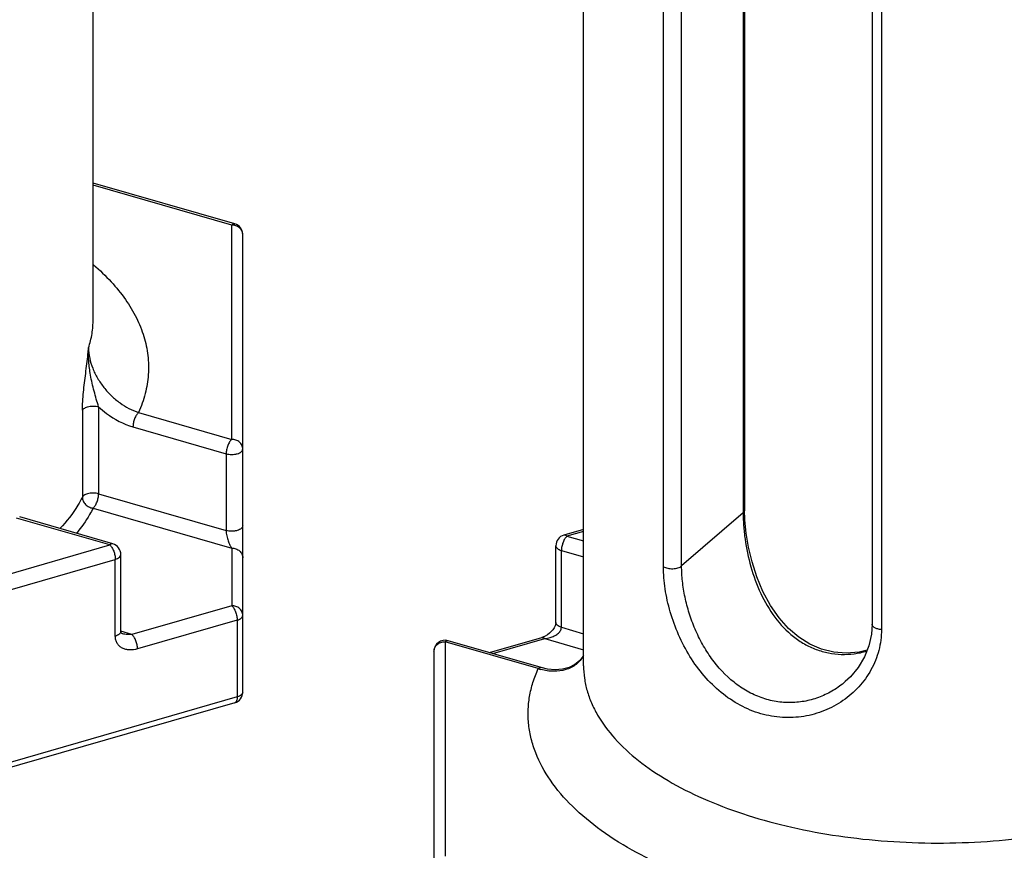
# Model space of a CAD drawing. Header units: millimetres. Extents: x 0 to 420, y 0 to 297.
# Tile 6 of 85: x 74 to 83, y 82 to 90. Entities that reach past the tile are written whole.
import ezdxf

# ---------------------------------------------------------------- set-up
doc = ezdxf.new("R2010")
doc.units = ezdxf.units.MM
doc.header["$LTSCALE"] = 23.1
doc.layers.add('0000434254_2_KÖRPERKANTE', color=7, linetype='CONTINUOUS')

msp = doc.modelspace()

# ---------------------------------------------------------------- linework, layer by layer
at = {"layer": '0000434254_2_KÖRPERKANTE', "color": 7, "linetype": 'Continuous'}
for p, q in [((74.4612, 87.1417), (74.4612, 95.8886)), ((78.8865, 84.0167), (78.8865, 92.7636)), ((80.3394, 91.9683), (80.3394, 85.4224)), ((81.49, 91.2336), (81.49, 84.392)), ((75.7389, 88.0028), (74.4612, 88.3716)), ((75.8112, 83.7786), (75.8112, 87.9067)), ((74.6389, 85.116), (73.7983, 85.3587)), ((78.8865, 85.2466), (78.7088, 85.1953)), ((78.6365, 84.4064), (78.6365, 85.0992)), ((74.7112, 84.3271), (74.7112, 85.0199)), ((78.5048, 84), (77.6642, 84.2427)), ((78.0365, 84.1352), (78.5088, 84.2716)), ((77.5365, 84.1466), (77.5365, 80.6536)), ((75.7389, 83.6826), (71.2889, 82.398))]:
    msp.add_line(p, q, dxfattribs=at)
at = {"layer": '0000434254_2_KÖRPERKANTE', "color": 9, "linetype": 'Continuous'}
for p, q in [((80.326, 91.9433), (80.326, 85.3974)), ((79.6073, 84.9104), (79.6073, 91.752)), ((79.7713, 84.917), (79.7713, 91.7586)), ((81.574, 91.1842), (81.574, 84.3426)), ((75.7112, 87.9933), (74.4612, 88.3541)), ((75.7112, 86.0592), (75.7112, 87.9933)), ((74.3638, 86.3218), (74.3638, 85.5375)), ((74.5107, 86.3528), (74.5107, 85.5686)), ((74.8706, 86.3018), (75.7112, 86.0592)), ((74.8206, 86.1719), (75.6612, 85.9293)), ((75.6612, 85.9293), (75.6612, 85.2364)), ((74.5107, 85.5686), (75.6612, 85.2364)), ((74.4608, 85.4386), (75.7112, 85.0777)), ((80.326, 85.3974), (79.7713, 84.917)), ((74.6112, 85.1065), (73.7706, 85.3492)), ((78.8865, 85.2291), (78.7365, 85.1858)), ((78.7365, 85.1858), (78.8865, 85.1425)), ((71.2612, 84.1395), (74.6112, 85.1065)), ((75.7112, 85.0777), (75.7112, 84.5581)), ((78.6865, 84.3631), (78.6865, 85.0559)), ((78.6865, 85.0559), (78.8865, 84.9982)), ((71.3112, 84.0096), (74.6612, 84.9766)), ((74.6612, 84.2838), (74.6612, 84.9766)), ((75.7112, 84.5581), (74.8112, 84.2983)), ((75.7612, 84.4282), (74.8612, 84.1684)), ((75.7612, 84.4282), (75.7612, 83.7353)), ((74.8112, 84.2983), (74.7112, 84.3271)), ((78.6865, 84.3631), (78.8865, 84.3054)), ((77.6365, 84.2332), (77.6365, 82.2991)), ((78.4771, 83.9906), (77.6365, 84.2332)), ((78.0668, 84.1265), (78.5365, 84.2621)), ((78.5365, 84.2621), (78.8865, 84.161)), ((75.7612, 83.7353), (71.3112, 82.4507))]:
    msp.add_line(p, q, dxfattribs=at)
at = {"layer": '0000434254_2_KÖRPERKANTE', "color": 7, "linetype": 'Continuous'}
for points in [[(81.4448, 84.156), (81.3739, 84.1385), (81.2573, 84.1289), (81.1439, 84.1381), (81.0344, 84.1654), (80.9296, 84.2104), (80.8301, 84.2729), (80.7367, 84.3528), (80.6505, 84.4493), (80.5729, 84.5614), (80.5055, 84.6862), (80.4499, 84.8185), (80.4066, 84.9528), (80.3749, 85.0852), (80.3538, 85.212), (80.3424, 85.3301), (80.3394, 85.4224)], [(78.6365, 84.4064), (78.6364, 84.4035), (78.6346, 84.3911), (78.6295, 84.3754), (78.6209, 84.3583), (78.6092, 84.341), (78.5949, 84.3244), (78.5782, 84.309), (78.5599, 84.2955), (78.5401, 84.284), (78.5189, 84.2748), (78.5088, 84.2716)], [(74.728, 84.3048), (74.726, 84.3054), (74.7197, 84.3082), (74.7164, 84.3106), (74.7146, 84.3126), (74.7132, 84.315), (74.712, 84.319), (74.7112, 84.3254), (74.7112, 84.3271)], [(81.49, 84.392), (81.4837, 84.3), (81.4608, 84.1964), (81.4211, 84.0963), (81.3652, 84.0021), (81.2942, 83.9166), (81.248, 83.8729)], [(78.8865, 84.109), (78.8841, 84.104), (78.8503, 84.0612), (78.8072, 84.0265), (78.7551, 84.0008), (78.6953, 83.9852), (78.6297, 83.9807), (78.5611, 83.9871), (78.5048, 84)]]:
    msp.add_lwpolyline(points, dxfattribs=at)
at = {"layer": '0000434254_2_KÖRPERKANTE', "color": 9, "linetype": 'Continuous'}
for centre, radius, start, end in [((75.7112, 87.8779), 0.1154, 84.43496, 90.00015), ((78.6426, 84.4962), 0.532, 251.87858, 254.50964)]:
    msp.add_arc(centre, radius, start, end, dxfattribs=at)
at = {"layer": '0000434254_2_KÖRPERKANTE', "color": 7, "linetype": 'Continuous'}
for centre, start, end in [((75.7112, 87.9067), 0, 73.89794), ((74.6112, 85.0199), 359.99606, 73.89789), ((78.7365, 85.0992), 106.1017, 180), ((77.6365, 84.1466), 73.9045, 180), ((75.7112, 83.7786), 286.09818, 360)]:
    msp.add_arc(centre, 0.1, start, end, dxfattribs=at)
at = {"layer": '0000434254_2_KÖRPERKANTE', "color": 9, "linetype": 'Continuous'}
for points, knots in [([(75.7112, 87.9933), (75.7135, 87.9953), (75.718, 87.9987), (75.7253, 88.0023), (75.7323, 88.0038), (75.7369, 88.0034), (75.7389, 88.0028)], [0, 0, 0, 0, 0.298695, 0.559512, 0.788843, 1, 1, 1, 1]), ([(75.8112, 87.9067), (75.8112, 87.9172), (75.8065, 87.9389), (75.7867, 87.9663), (75.7575, 87.9856), (75.7343, 87.9916), (75.7224, 87.9928)], [0, 0, 0, 0, 0.234304, 0.477614, 0.733768, 1, 1, 1, 1]), ([(74.4647, 87.6344), (74.5202, 87.5863), (74.623, 87.4878), (74.7536, 87.3277), (74.8542, 87.1616), (74.9233, 86.991), (74.9603, 86.8173), (74.9643, 86.6424), (74.9353, 86.4683), (74.8953, 86.3565), (74.8706, 86.3018)], [0, 0, 0, 0, 0.146662, 0.283478, 0.41162, 0.532838, 0.649453, 0.76423, 0.880133, 1, 1, 1, 1]), ([(74.4199, 86.8854), (74.4334, 86.9271), (74.4541, 87.0118), (74.4612, 87.0987), (74.4612, 87.1417)], [0, 0, 0, 0, 0.50469, 1, 1, 1, 1]), ([(74.3937, 86.654), (74.4009, 86.7118), (74.4104, 86.7888), (74.4181, 86.8661), (74.4199, 86.8854)], [0, 0, 0, 0, 0.74937, 1, 1, 1, 1]), ([(74.4376, 86.6398), (74.4303, 86.6806), (74.4194, 86.7622), (74.418, 86.8447), (74.4199, 86.8854)], [0, 0, 0, 0, 0.503409, 1, 1, 1, 1]), ([(74.4199, 86.8854), (74.4199, 86.8229), (74.4417, 86.7264), (74.499, 86.6095), (74.5566, 86.5255), (74.6249, 86.4506), (74.7247, 86.3674), (74.811, 86.3213), (74.8706, 86.3018)], [0, 0, 0, 0, 0.240816, 0.369733, 0.500561, 0.6309, 0.758721, 1, 1, 1, 1]), ([(74.3638, 86.3218), (74.3638, 86.3481), (74.3661, 86.4024), (74.3759, 86.5133), (74.3866, 86.5976), (74.3937, 86.654)], [0, 0, 0, 0, 0.236406, 0.488539, 1, 1, 1, 1]), ([(74.5107, 86.3528), (74.5033, 86.3759), (74.4894, 86.423), (74.4632, 86.5182), (74.4464, 86.5909), (74.4376, 86.6398)], [0, 0, 0, 0, 0.245743, 0.496768, 1, 1, 1, 1]), ([(74.3638, 86.3218), (74.3682, 86.3305), (74.3814, 86.3413), (74.4022, 86.3506), (74.4296, 86.3582), (74.4666, 86.3611), (74.4965, 86.3569), (74.5107, 86.3528)], [0, 0, 0, 0, 0.184836, 0.302535, 0.434119, 0.720103, 1, 1, 1, 1]), ([(74.5107, 86.3528), (74.5335, 86.3315), (74.6255, 86.2541), (74.7351, 86.1966), (74.8206, 86.1719)], [0, 0, 0, 0, 0.259467, 1, 1, 1, 1]), ([(74.8706, 86.3018), (74.863, 86.2953), (74.8493, 86.2773), (74.834, 86.2455), (74.8235, 86.2094), (74.8206, 86.1841), (74.8206, 86.1719)], [0, 0, 0, 0, 0.211136, 0.468382, 0.742541, 1, 1, 1, 1]), ([(75.7112, 86.0592), (75.7036, 86.0526), (75.6899, 86.0347), (75.6746, 86.0028), (75.6641, 85.9667), (75.6612, 85.9415), (75.6612, 85.9293)], [0, 0, 0, 0, 0.211213, 0.468569, 0.742706, 1, 1, 1, 1]), ([(75.8112, 85.9726), (75.8112, 85.9839), (75.8057, 86.0073), (75.7829, 86.0361), (75.7498, 86.0549), (75.7241, 86.0592), (75.7112, 86.0592)], [0, 0, 0, 0, 0.233093, 0.476428, 0.733568, 1, 1, 1, 1]), ([(75.6612, 85.9293), (75.6691, 85.927), (75.6857, 85.9237), (75.7112, 85.922), (75.7327, 85.9234), (75.7493, 85.9262), (75.7645, 85.9299), (75.7812, 85.9361), (75.7974, 85.9462), (75.8084, 85.9584), (75.8112, 85.9681), (75.8112, 85.9726)], [0, 0, 0, 0, 0.143752, 0.295121, 0.446503, 0.519826, 0.590343, 0.719805, 0.830508, 0.921896, 1, 1, 1, 1]), ([(74.5107, 85.5686), (74.4965, 85.5727), (74.4666, 85.5768), (74.4296, 85.5739), (74.4022, 85.5663), (74.3814, 85.557), (74.3682, 85.5462), (74.3638, 85.5375)], [0, 0, 0, 0, 0.279897, 0.565881, 0.697465, 0.815164, 1, 1, 1, 1]), ([(74.4607, 85.4387), (74.4683, 85.4452), (74.4821, 85.4631), (74.4974, 85.495), (74.5078, 85.5311), (74.5107, 85.5563), (74.5107, 85.5686)], [0, 0, 0, 0, 0.211149, 0.468436, 0.742615, 1, 1, 1, 1]), ([(74.3638, 85.5375), (74.3513, 85.5128), (74.2947, 85.4111), (74.2224, 85.3186), (74.162, 85.2538)], [0, 0, 0, 0, 0.238207, 1, 1, 1, 1]), ([(74.3638, 85.5375), (74.3638, 85.5259), (74.3693, 85.5017), (74.391, 85.4708), (74.4226, 85.448), (74.4479, 85.4403), (74.4607, 85.4387)], [0, 0, 0, 0, 0.232833, 0.481626, 0.740928, 1, 1, 1, 1]), ([(74.4608, 85.4386), (74.4509, 85.419), (74.4072, 85.339), (74.354, 85.2643), (74.3099, 85.2111)], [0, 0, 0, 0, 0.24105, 1, 1, 1, 1]), ([(80.3394, 85.4224), (80.3394, 85.4179), (80.3366, 85.4082), (80.33, 85.4008), (80.326, 85.3974)], [0, 0, 0, 0, 0.460777, 1, 1, 1, 1]), ([(80.326, 85.3974), (80.326, 85.3588), (80.3292, 85.2793), (80.3471, 85.1157), (80.3907, 84.9082), (80.4777, 84.6684), (80.6035, 84.4509), (80.7449, 84.3007), (80.8769, 84.211), (80.9834, 84.1608), (81.0958, 84.129), (81.2117, 84.1161), (81.3282, 84.122), (81.4044, 84.1377), (81.4418, 84.1483)], [0, 0, 0, 0, 0.059632, 0.122685, 0.253968, 0.386073, 0.515066, 0.639647, 0.700574, 0.760785, 0.820573, 0.880229, 0.939994, 1, 1, 1, 1]), ([(75.8112, 85.2798), (75.8112, 85.2753), (75.8084, 85.2655), (75.7974, 85.2534), (75.7812, 85.2433), (75.7645, 85.2371), (75.7493, 85.2334), (75.7327, 85.2306), (75.7112, 85.2292), (75.6857, 85.2308), (75.6691, 85.2342), (75.6612, 85.2364)], [0, 0, 0, 0, 0.078104, 0.169492, 0.280195, 0.409657, 0.480174, 0.553497, 0.704879, 0.856248, 1, 1, 1, 1]), ([(75.6612, 85.2364), (75.6612, 85.2286), (75.6624, 85.2124), (75.6678, 85.181), (75.678, 85.1449), (75.6931, 85.1079), (75.705, 85.0866), (75.7112, 85.0777)], [0, 0, 0, 0, 0.139631, 0.288169, 0.568267, 0.806469, 1, 1, 1, 1]), ([(74.6389, 85.116), (74.6369, 85.1166), (74.6323, 85.1171), (74.6253, 85.1156), (74.618, 85.112), (74.6135, 85.1085), (74.6112, 85.1065)], [0, 0, 0, 0, 0.211155, 0.440482, 0.701303, 1, 1, 1, 1]), ([(78.7365, 85.1858), (78.7289, 85.1793), (78.7152, 85.1613), (78.6999, 85.1295), (78.6894, 85.0934), (78.6865, 85.0681), (78.6865, 85.0559)], [0, 0, 0, 0, 0.211204, 0.468565, 0.742701, 1, 1, 1, 1]), ([(78.7365, 85.1858), (78.7342, 85.1878), (78.7297, 85.1913), (78.7224, 85.1949), (78.7154, 85.1964), (78.7108, 85.1959), (78.7088, 85.1953)], [0, 0, 0, 0, 0.298632, 0.55952, 0.788859, 1, 1, 1, 1]), ([(74.6112, 85.1065), (74.6188, 85.1), (74.6325, 85.0821), (74.6478, 85.0502), (74.6582, 85.0141), (74.6612, 84.9889), (74.6612, 84.9766)], [0, 0, 0, 0, 0.211035, 0.468231, 0.742449, 1, 1, 1, 1]), ([(75.7112, 85.0777), (75.7241, 85.0777), (75.7498, 85.0734), (75.7829, 85.0546), (75.8057, 85.0259), (75.8112, 85.0024), (75.8112, 84.9911)], [0, 0, 0, 0, 0.266335, 0.5234, 0.766776, 1, 1, 1, 1]), ([(78.6365, 85.0992), (78.6365, 85.0948), (78.6393, 85.085), (78.6502, 85.0729), (78.6665, 85.0628), (78.6794, 85.058), (78.6865, 85.0559)], [0, 0, 0, 0, 0.190647, 0.41375, 0.683954, 1, 1, 1, 1]), ([(74.6612, 84.9766), (74.6683, 84.9787), (74.6812, 84.9835), (74.6974, 84.9936), (74.7084, 85.0057), (74.7112, 85.0155), (74.7112, 85.0199)], [0, 0, 0, 0, 0.316037, 0.586242, 0.809351, 1, 1, 1, 1]), ([(79.6073, 84.9104), (79.6127, 84.907), (79.6252, 84.9012), (79.6537, 84.8932), (79.6924, 84.8904), (79.7303, 84.8961), (79.7563, 84.9064), (79.767, 84.9132), (79.7713, 84.917)], [0, 0, 0, 0, 0.112117, 0.23844, 0.514, 0.781602, 0.898867, 1, 1, 1, 1]), ([(81.574, 84.3426), (81.574, 84.2794), (81.5579, 84.1528), (81.4866, 83.9758), (81.3749, 83.8214), (81.2306, 83.696), (81.0614, 83.6049), (80.8749, 83.5526), (80.6792, 83.5428), (80.483, 83.5771), (80.2949, 83.6547), (80.1221, 83.7717), (79.97, 83.9219), (79.8418, 84.0985), (79.7396, 84.2936), (79.6649, 84.4991), (79.6188, 84.7057), (79.6073, 84.8436), (79.6073, 84.9104)], [0, 0, 0, 0, 0.058846, 0.117259, 0.175753, 0.23453, 0.293644, 0.353175, 0.413334, 0.474477, 0.537025, 0.601303, 0.667392, 0.735029, 0.803534, 0.871728, 0.9379, 1, 1, 1, 1]), ([(81.248, 83.8729), (81.2145, 83.8439), (81.1424, 83.7915), (81.0224, 83.7322), (80.8933, 83.6943), (80.7587, 83.6798), (80.6223, 83.6899), (80.4882, 83.7249), (80.36, 83.784), (80.1999, 83.893), (80.0647, 84.04), (79.9577, 84.2093), (79.8907, 84.3467), (79.8381, 84.4896), (79.8001, 84.6343), (79.777, 84.7769), (79.7713, 84.8712), (79.7713, 84.917)], [0, 0, 0, 0, 0.058299, 0.116798, 0.175529, 0.234607, 0.294242, 0.354715, 0.416312, 0.479244, 0.608934, 0.675613, 0.742839, 0.80991, 0.875893, 0.939652, 1, 1, 1, 1]), ([(75.8112, 84.4715), (75.8112, 84.4828), (75.8057, 84.5063), (75.7829, 84.535), (75.7498, 84.5538), (75.7241, 84.5581), (75.7112, 84.5581)], [0, 0, 0, 0, 0.233224, 0.476601, 0.733667, 1, 1, 1, 1]), ([(75.7112, 84.5581), (75.7188, 84.5515), (75.7325, 84.5336), (75.7478, 84.5017), (75.7582, 84.4656), (75.7612, 84.4404), (75.7612, 84.4282)], [0, 0, 0, 0, 0.211124, 0.468382, 0.742554, 1, 1, 1, 1]), ([(75.7612, 84.4282), (75.7683, 84.4302), (75.7812, 84.435), (75.7974, 84.4451), (75.8084, 84.4572), (75.8112, 84.467), (75.8112, 84.4715)], [0, 0, 0, 0, 0.316038, 0.586246, 0.809339, 1, 1, 1, 1]), ([(78.6865, 84.3631), (78.6794, 84.3652), (78.6665, 84.37), (78.6502, 84.38), (78.6393, 84.3922), (78.6365, 84.402), (78.6365, 84.4064)], [0, 0, 0, 0, 0.316046, 0.58625, 0.809353, 1, 1, 1, 1]), ([(74.7112, 84.3271), (74.7112, 84.3227), (74.7084, 84.3129), (74.6974, 84.3007), (74.6812, 84.2907), (74.6683, 84.2859), (74.6612, 84.2838)], [0, 0, 0, 0, 0.190647, 0.41375, 0.683954, 1, 1, 1, 1]), ([(78.5365, 84.2621), (78.5447, 84.2629), (78.5612, 84.2652), (78.5895, 84.2721), (78.6208, 84.2839), (78.6476, 84.3), (78.6658, 84.3165), (78.677, 84.3306), (78.6846, 84.3463), (78.6865, 84.3576), (78.6865, 84.3631)], [0, 0, 0, 0, 0.127489, 0.2558, 0.448673, 0.640141, 0.734302, 0.82624, 0.914951, 1, 1, 1, 1]), ([(81.574, 84.3426), (81.5628, 84.3435), (81.542, 84.347), (81.5183, 84.3561), (81.5038, 84.3661), (81.496, 84.3741), (81.4911, 84.3828), (81.49, 84.389), (81.49, 84.392)], [0, 0, 0, 0, 0.320534, 0.599684, 0.718532, 0.822911, 0.91507, 1, 1, 1, 1]), ([(74.8612, 84.1684), (74.8379, 84.1616), (74.8019, 84.1564), (74.7556, 84.1627), (74.7245, 84.1741), (74.6977, 84.1925), (74.677, 84.2178), (74.6639, 84.2491), (74.6612, 84.272), (74.6612, 84.2838)], [0, 0, 0, 0, 0.267789, 0.392946, 0.51305, 0.630194, 0.747759, 0.869859, 1, 1, 1, 1]), ([(74.8112, 84.2983), (74.7971, 84.2969), (74.769, 84.2964), (74.7412, 84.301), (74.728, 84.3048)], [0, 0, 0, 0, 0.506499, 1, 1, 1, 1]), ([(74.8612, 84.1684), (74.8612, 84.1806), (74.8582, 84.2058), (74.8478, 84.2419), (74.8325, 84.2738), (74.8188, 84.2917), (74.8112, 84.2983)], [0, 0, 0, 0, 0.257446, 0.531618, 0.788876, 1, 1, 1, 1]), ([(77.5365, 84.1466), (77.5365, 84.1579), (77.542, 84.1814), (77.5648, 84.2101), (77.5979, 84.2289), (77.6236, 84.2332), (77.6365, 84.2332)], [0, 0, 0, 0, 0.233093, 0.476428, 0.733568, 1, 1, 1, 1]), ([(77.6365, 84.2332), (77.6388, 84.2352), (77.6433, 84.2386), (77.6506, 84.2422), (77.6576, 84.2438), (77.6622, 84.2433), (77.6642, 84.2427)], [0, 0, 0, 0, 0.298618, 0.55951, 0.78886, 1, 1, 1, 1]), ([(78.5088, 84.2716), (78.5108, 84.2721), (78.5154, 84.2726), (78.5224, 84.2711), (78.5297, 84.2675), (78.5342, 84.2641), (78.5365, 84.2621)], [0, 0, 0, 0, 0.211153, 0.440495, 0.701321, 1, 1, 1, 1]), ([(78.8869, 84.1076), (78.8782, 84.0923), (78.858, 84.0637), (78.8201, 84.0276), (78.7761, 83.9995), (78.7097, 83.9727), (78.615, 83.9608), (78.5388, 83.9729), (78.5005, 83.9835)], [0, 0, 0, 0, 0.12056, 0.238731, 0.356762, 0.476681, 0.727523, 1, 1, 1, 1]), ([(79.7365, 82.1548), (79.61, 82.2067), (79.372, 82.318), (79.0512, 82.5155), (78.7867, 82.7339), (78.5836, 82.9697), (78.4672, 83.1821), (78.4121, 83.3543), (78.3891, 83.4824), (78.3839, 83.6111), (78.3967, 83.7396), (78.4272, 83.8672), (78.4587, 83.9498), (78.4771, 83.9906)], [0, 0, 0, 0, 0.164326, 0.315003, 0.451618, 0.574861, 0.686849, 0.739849, 0.791587, 0.842755, 0.894076, 0.946273, 1, 1, 1, 1]), ([(78.4771, 83.9906), (78.4794, 83.9925), (78.4839, 83.996), (78.4912, 83.9996), (78.4982, 84.0011), (78.5028, 84.0006), (78.5048, 84)], [0, 0, 0, 0, 0.298575, 0.559521, 0.788879, 1, 1, 1, 1]), ([(78.8865, 84.0167), (78.8865, 83.9791), (78.8919, 83.9031), (78.916, 83.7902), (78.9561, 83.6785), (79.032, 83.5287), (79.1686, 83.347), (79.3853, 83.1491), (79.6544, 82.9688), (79.9705, 82.8094), (80.3278, 82.6737), (80.7195, 82.5642), (81.1378, 82.4831), (81.5748, 82.432), (82.0218, 82.4118), (82.47, 82.4229), (82.9108, 82.4653), (83.3354, 82.5379), (83.7355, 82.6394), (83.9892, 82.7279), (84.1097, 82.7771)], [0, 0, 0, 0, 0.019014, 0.038308, 0.058143, 0.078751, 0.122948, 0.172012, 0.226375, 0.28599, 0.350457, 0.419116, 0.491117, 0.565472, 0.641109, 0.716909, 0.791746, 0.864531, 0.934246, 1, 1, 1, 1]), ([(75.7612, 83.7353), (75.7612, 83.7287), (75.7604, 83.7166), (75.7563, 83.7004), (75.7495, 83.6883), (75.7424, 83.6836), (75.7389, 83.6826)], [0, 0, 0, 0, 0.327023, 0.600457, 0.819311, 1, 1, 1, 1]), ([(75.8112, 83.7786), (75.8112, 83.7742), (75.8084, 83.7644), (75.7974, 83.7523), (75.7812, 83.7422), (75.7683, 83.7374), (75.7612, 83.7353)], [0, 0, 0, 0, 0.190659, 0.41375, 0.683955, 1, 1, 1, 1])]:
    msp.add_open_spline(points, degree=3, knots=knots, dxfattribs=at)

doc.saveas('drawing.dxf')
